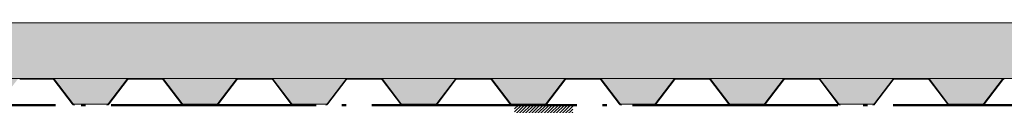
# Paper-space layout 'Layout1' of a CAD drawing. Extents: x -2 to 1243, y -36 to 596.
# Tile 19 of 132: x 252.67 to 281.47, y 157.08 to 159.48. Entities that reach past the tile are written whole.
import ezdxf

# ---------------------------------------------------------------- set-up
doc = ezdxf.new("R2010")
doc.units = 0
doc.linetypes.add('ACAD_ISO04W100', pattern=[30.5, 24, -3, 0.5, -3])
for name, color, linetype, lineweight in [('SS_2.ET-HALA_TaO-VESTAVBA_A1÷B2-P.NOSNIK', 172, 'CONTINUOUS', 50), ('SS_2.ET-HALA_TaO-VESTAVBA_A1÷B2-PODLAHA', 9, 'CONTINUOUS', 5), ('SS_2.ET-HALA_TaO-VESTAVBA_A1÷B2-TRAPEZ.PLECH', 153, 'CONTINUOUS', 18), ('SS_SRAFY', 8, 'CONTINUOUS', 18)]:
    doc.layers.add(name, color=color, linetype=linetype, lineweight=lineweight)
pattern_1 = [(45, (194.3423, 60.282), (-0.8980256, 0.8980256), []), (45, (195.2403, 60.282), (-0.8980256, 0.8980256), [1.5875, -0.3175, 0, -0.3175])]

psp = doc.layouts.get("Layout1")

# ---------------------------------------------------------------- hatches: boundary and pattern name
at = {"layer": 'SS_2.ET-HALA_TaO-VESTAVBA_A1÷B2-PODLAHA'}
h = psp.add_hatch(dxfattribs=at)
h.set_pattern_fill('ANSI35', color=252, scale=0.2, style=0)
h.set_pattern_definition(pattern_1)
h.paths.add_polyline_path([(398.1123, 159.482), (83.1423, 159.482), (83.1423, 157.862), (398.1123, 157.862)], flags=0)
h = psp.add_hatch(dxfattribs=at)
h.set_pattern_fill('ANSI35', color=252, scale=0.2, style=0)
h.set_pattern_definition(pattern_1)
h.paths.add_polyline_path([(396.6652, 157.862), (394.4202, 157.862, -0.2326123), (394.4835, 157.8291), (395.0183, 157.1277, 0.239242), (395.0686, 157.1034), (396.0184, 157.1034, 0.2392421), (396.0663, 157.1277), (396.6011, 157.8291, -0.2266449)], flags=0)
h.paths.add_polyline_path([(393.4652, 157.862), (391.2202, 157.862, -0.2326123), (391.2835, 157.8291), (391.8183, 157.1277, 0.239242), (391.8686, 157.1034), (392.8184, 157.1034, 0.2392421), (392.8663, 157.1277), (393.4011, 157.8291, -0.2266449)], flags=0)
h.paths.add_polyline_path([(390.2652, 157.862), (388.0202, 157.862, -0.2326123), (388.0835, 157.8291), (388.6183, 157.1277, 0.239242), (388.6686, 157.1034), (389.6184, 157.1034, 0.2301971), (389.6663, 157.1277), (390.2011, 157.8291, -0.2266449)], flags=0)
h.paths.add_polyline_path([(387.0652, 157.862), (384.8202, 157.862, -0.2326123), (384.8835, 157.8291), (385.4183, 157.1277, 0.239242), (385.4686, 157.1034), (386.4184, 157.1034, 0.2392421), (386.4663, 157.1277), (387.0011, 157.8291, -0.2266449)], flags=0)
h.paths.add_polyline_path([(383.8652, 157.862), (381.6202, 157.862, -0.2326123), (381.6835, 157.8291), (382.2183, 157.1277, 0.239242), (382.2686, 157.1034), (383.2184, 157.1034, 0.2392421), (383.2663, 157.1277), (383.8011, 157.8291, -0.2266449)], flags=0)
h.paths.add_polyline_path([(380.6652, 157.862), (378.4202, 157.862, -0.2326123), (378.4835, 157.8291), (379.0183, 157.1277, 0.239242), (379.0686, 157.1034), (380.0184, 157.1034, 0.2392421), (380.0663, 157.1277), (380.6011, 157.8291, -0.2266449)], flags=0)
h.paths.add_polyline_path([(377.4652, 157.862), (375.2202, 157.862, -0.2326123), (375.2835, 157.8291), (375.8183, 157.1277, 0.239242), (375.8686, 157.1034), (376.8184, 157.1034, 0.2301971), (376.8663, 157.1277), (377.4011, 157.8291, -0.2266449)], flags=0)
h.paths.add_polyline_path([(374.2652, 157.862), (372.0202, 157.862, -0.2326123), (372.0835, 157.8291), (372.6183, 157.1277, 0.239242), (372.6686, 157.1034), (373.6184, 157.1034, 0.2392421), (373.6663, 157.1277), (374.2011, 157.8291, -0.2266449)], flags=0)
h.paths.add_polyline_path([(371.0652, 157.862), (368.8202, 157.862, -0.2326123), (368.8835, 157.8291), (369.4183, 157.1277, 0.239242), (369.4686, 157.1034), (370.4184, 157.1034, 0.2392421), (370.4663, 157.1277), (371.0011, 157.8291, -0.2266449)], flags=0)
h.paths.add_polyline_path([(367.8652, 157.862), (365.6202, 157.862, -0.2326123), (365.6835, 157.8291), (366.2183, 157.1277, 0.239242), (366.2686, 157.1034), (367.2184, 157.1034, 0.2392421), (367.2663, 157.1277), (367.8011, 157.8291, -0.2266449)], flags=0)
h.paths.add_polyline_path([(364.6652, 157.862), (362.4202, 157.862, -0.2326123), (362.4835, 157.8291), (363.0183, 157.1277, 0.239242), (363.0686, 157.1034), (364.0184, 157.1034, 0.2301971), (364.0663, 157.1277), (364.6011, 157.8291, -0.2266449)], flags=0)
h.paths.add_polyline_path([(361.4652, 157.862), (359.2202, 157.862, -0.2326123), (359.2835, 157.8291), (359.8183, 157.1277, 0.239242), (359.8686, 157.1034), (360.8184, 157.1034, 0.2392421), (360.8663, 157.1277), (361.4011, 157.8291, -0.2266449)], flags=0)
h.paths.add_polyline_path([(358.2652, 157.862), (356.0202, 157.862, -0.2326123), (356.0835, 157.8291), (356.6183, 157.1277, 0.239242), (356.6686, 157.1034), (357.6184, 157.1034, 0.2392421), (357.6663, 157.1277), (358.2011, 157.8291, -0.2266449)], flags=0)
h.paths.add_polyline_path([(355.0652, 157.862), (352.8202, 157.862, -0.2326123), (352.8835, 157.8291), (353.4183, 157.1277, 0.239242), (353.4686, 157.1034), (354.4184, 157.1034, 0.2392421), (354.4663, 157.1277), (355.0011, 157.8291, -0.2266449)], flags=0)
h.paths.add_polyline_path([(351.8652, 157.862), (349.6202, 157.862, -0.2326123), (349.6835, 157.8291), (350.2183, 157.1277, 0.239242), (350.2686, 157.1034), (351.2184, 157.1034, 0.2301971), (351.2663, 157.1277), (351.8011, 157.8291, -0.2266449)], flags=0)
h.paths.add_polyline_path([(348.6652, 157.862), (346.4202, 157.862, -0.2326123), (346.4835, 157.8291), (347.0183, 157.1277, 0.239242), (347.0686, 157.1034), (348.0184, 157.1034, 0.2392421), (348.0663, 157.1277), (348.6011, 157.8291, -0.2266449)], flags=0)
h.paths.add_polyline_path([(345.4652, 157.862), (343.2202, 157.862, -0.2326123), (343.2835, 157.8291), (343.8183, 157.1277, 0.239242), (343.8686, 157.1034), (344.8184, 157.1034, 0.2392421), (344.8663, 157.1277), (345.4011, 157.8291, -0.2266449)], flags=0)
h.paths.add_polyline_path([(342.2652, 157.862), (340.0202, 157.862, -0.2326123), (340.0835, 157.8291), (340.6183, 157.1277, 0.239242), (340.6686, 157.1034), (341.6184, 157.1034, 0.2392421), (341.6663, 157.1277), (342.2011, 157.8291, -0.2266449)], flags=0)
h.paths.add_polyline_path([(339.0652, 157.862), (336.8202, 157.862, -0.2326123), (336.8835, 157.8291), (337.4183, 157.1277, 0.239242), (337.4686, 157.1034), (338.4184, 157.1034, 0.2301971), (338.4663, 157.1277), (339.0011, 157.8291, -0.2266449)], flags=0)
h.paths.add_polyline_path([(335.8652, 157.862), (333.6202, 157.862, -0.2326123), (333.6835, 157.8291), (334.2183, 157.1277, 0.239242), (334.2686, 157.1034), (335.2184, 157.1034, 0.2392421), (335.2663, 157.1277), (335.8011, 157.8291, -0.2266449)], flags=0)
h.paths.add_polyline_path([(332.6652, 157.862), (330.4202, 157.862, -0.2326123), (330.4835, 157.8291), (331.0183, 157.1277, 0.239242), (331.0686, 157.1034), (332.0184, 157.1034, 0.2392421), (332.0663, 157.1277), (332.6011, 157.8291, -0.2266449)], flags=0)
h.paths.add_polyline_path([(329.4652, 157.862), (327.2202, 157.862, -0.2326123), (327.2835, 157.8291), (327.8183, 157.1277, 0.239242), (327.8686, 157.1034), (328.8184, 157.1034, 0.2392421), (328.8663, 157.1277), (329.4011, 157.8291, -0.2266449)], flags=0)
h.paths.add_polyline_path([(326.2652, 157.862), (324.0202, 157.862, -0.2326123), (324.0835, 157.8291), (324.6183, 157.1277, 0.239242), (324.6686, 157.1034), (325.6184, 157.1034, 0.2301971), (325.6663, 157.1277), (326.2011, 157.8291, -0.2266449)], flags=0)
h.paths.add_polyline_path([(323.0652, 157.862), (320.8202, 157.862, -0.2326123), (320.8835, 157.8291), (321.4183, 157.1277, 0.239242), (321.4686, 157.1034), (322.4184, 157.1034, 0.2392421), (322.4663, 157.1277), (323.0011, 157.8291, -0.2266449)], flags=0)
h.paths.add_polyline_path([(319.8652, 157.862), (317.6202, 157.862, -0.2326123), (317.6835, 157.8291), (318.2183, 157.1277, 0.239242), (318.2686, 157.1034), (319.2184, 157.1034, 0.2392421), (319.2663, 157.1277), (319.8011, 157.8291, -0.2266449)], flags=0)
h.paths.add_polyline_path([(316.6652, 157.862), (314.4202, 157.862, -0.2326123), (314.4835, 157.8291), (315.0183, 157.1277, 0.239242), (315.0686, 157.1034), (316.0184, 157.1034, 0.2392421), (316.0663, 157.1277), (316.6011, 157.8291, -0.2266449)], flags=0)
h.paths.add_polyline_path([(303.8652, 157.862), (301.6202, 157.862, -0.2326123), (301.6835, 157.8291), (302.2183, 157.1277, 0.239242), (302.2686, 157.1034), (303.2184, 157.1034, 0.2392421), (303.2663, 157.1277), (303.8011, 157.8291, -0.2266449)], flags=0)
h.paths.add_polyline_path([(300.6652, 157.862), (298.4202, 157.862, -0.2326123), (298.4835, 157.8291), (299.0183, 157.1277, 0.239242), (299.0686, 157.1034), (300.0184, 157.1034, 0.2301971), (300.0663, 157.1277), (300.6011, 157.8291, -0.2266449)], flags=0)
h.paths.add_polyline_path([(297.4652, 157.862), (295.2202, 157.862, -0.2326123), (295.2835, 157.8291), (295.8183, 157.1277, 0.239242), (295.8686, 157.1034), (296.8184, 157.1034, 0.2392421), (296.8663, 157.1277), (297.4011, 157.8291, -0.2266449)], flags=0)
h.paths.add_polyline_path([(294.2652, 157.862), (292.0202, 157.862, -0.2326123), (292.0835, 157.8291), (292.6183, 157.1277, 0.239242), (292.6686, 157.1034), (293.6184, 157.1034, 0.2392421), (293.6663, 157.1277), (294.2011, 157.8291, -0.2266449)], flags=0)
h.paths.add_polyline_path([(291.0652, 157.862), (288.8202, 157.862, -0.2326123), (288.8835, 157.8291), (289.4183, 157.1277, 0.239242), (289.4686, 157.1034), (290.4184, 157.1034, 0.2392421), (290.4663, 157.1277), (291.0011, 157.8291, -0.2266449)], flags=0)
h.paths.add_polyline_path([(287.8652, 157.862), (285.6202, 157.862, -0.2326123), (285.6835, 157.8291), (286.2183, 157.1277, 0.239242), (286.2686, 157.1034), (287.2184, 157.1034, 0.2301971), (287.2663, 157.1277), (287.8011, 157.8291, -0.2266449)], flags=0)
h.paths.add_polyline_path([(284.6652, 157.862), (282.4202, 157.862, -0.2326123), (282.4835, 157.8291), (283.0183, 157.1277, 0.239242), (283.0686, 157.1034), (284.0184, 157.1034, 0.2392421), (284.0663, 157.1277), (284.6011, 157.8291, -0.2266449)], flags=0)
h.paths.add_polyline_path([(281.4652, 157.862), (279.2202, 157.862, -0.2326123), (279.2835, 157.8291), (279.8183, 157.1277, 0.239242), (279.8686, 157.1034), (280.8184, 157.1034, 0.2392421), (280.8663, 157.1277), (281.4011, 157.8291, -0.2266449)], flags=0)
h.paths.add_polyline_path([(278.2652, 157.862), (276.0202, 157.862, -0.2326123), (276.0835, 157.8291), (276.6183, 157.1277, 0.239242), (276.6686, 157.1034), (277.6184, 157.1034, 0.2392421), (277.6663, 157.1277), (278.2011, 157.8291, -0.2266449)], flags=0)
h.paths.add_polyline_path([(275.0652, 157.862), (272.8202, 157.862, -0.2326123), (272.8835, 157.8291), (273.4183, 157.1277, 0.239242), (273.4686, 157.1034), (274.4184, 157.1034, 0.2301971), (274.4663, 157.1277), (275.0011, 157.8291, -0.2266449)], flags=0)
h.paths.add_polyline_path([(271.8652, 157.862), (269.6202, 157.862, -0.2326123), (269.6835, 157.8291), (270.2183, 157.1277, 0.239242), (270.2686, 157.1034), (271.2184, 157.1034, 0.2392421), (271.2663, 157.1277), (271.8011, 157.8291, -0.2266449)], flags=0)
h.paths.add_polyline_path([(268.6652, 157.862), (266.4202, 157.862, -0.2326123), (266.4835, 157.8291), (267.0183, 157.1277, 0.239242), (267.0686, 157.1034), (268.0184, 157.1034, 0.2392421), (268.0663, 157.1277), (268.6011, 157.8291, -0.2266449)], flags=0)
h.paths.add_polyline_path([(265.4652, 157.862), (263.2202, 157.862, -0.2326123), (263.2835, 157.8291), (263.8183, 157.1277, 0.239242), (263.8686, 157.1034), (264.8184, 157.1034, 0.2392421), (264.8663, 157.1277), (265.4011, 157.8291, -0.2266449)], flags=0)
h.paths.add_polyline_path([(262.2652, 157.862), (260.0202, 157.862, -0.2326123), (260.0835, 157.8291), (260.6183, 157.1277, 0.239242), (260.6686, 157.1034), (261.6184, 157.1034, 0.2301971), (261.6663, 157.1277), (262.2011, 157.8291, -0.2266449)], flags=0)
h.paths.add_polyline_path([(259.0652, 157.862), (256.8202, 157.862, -0.2326123), (256.8835, 157.8291), (257.4183, 157.1277, 0.239242), (257.4686, 157.1034), (258.4184, 157.1034, 0.2392421), (258.4663, 157.1277), (259.0011, 157.8291, -0.2266449)], flags=0)
h.paths.add_polyline_path([(255.8652, 157.862), (253.6202, 157.862, -0.2326123), (253.6835, 157.8291), (254.2183, 157.1277, 0.239242), (254.2686, 157.1034), (255.2184, 157.1034, 0.2392421), (255.2663, 157.1277), (255.8011, 157.8291, -0.2266449)], flags=0)
h.paths.add_polyline_path([(252.6652, 157.862), (250.4202, 157.862, -0.2326123), (250.4835, 157.8291), (251.0183, 157.1277, 0.239242), (251.0686, 157.1034), (252.0184, 157.1034, 0.2392421), (252.0663, 157.1277), (252.6011, 157.8291, -0.2266449)], flags=0)
h.paths.add_polyline_path([(249.4652, 157.862), (247.2202, 157.862, -0.2326123), (247.2835, 157.8291), (247.8183, 157.1277, 0.239242), (247.8686, 157.1034), (248.8184, 157.1034, 0.2301971), (248.8663, 157.1277), (249.4011, 157.8291, -0.2266449)], flags=0)
h.paths.add_polyline_path([(246.2652, 157.862), (244.0202, 157.862, -0.2326123), (244.0835, 157.8291), (244.6183, 157.1277, 0.239242), (244.6686, 157.1034), (245.6184, 157.1034, 0.2392421), (245.6663, 157.1277), (246.2011, 157.8291, -0.2266449)], flags=0)
h.paths.add_polyline_path([(243.0652, 157.862), (240.8202, 157.862, -0.2326123), (240.8835, 157.8291), (241.4183, 157.1277, 0.239242), (241.4686, 157.1034), (242.4184, 157.1034, 0.2392421), (242.4663, 157.1277), (243.0011, 157.8291, -0.2266449)], flags=0)
h.paths.add_polyline_path([(239.8652, 157.862), (237.6202, 157.862, -0.2326123), (237.6835, 157.8291), (238.2183, 157.1277, 0.239242), (238.2686, 157.1034), (239.2184, 157.1034, 0.2392421), (239.2663, 157.1277), (239.8011, 157.8291, -0.2266449)], flags=0)
h.paths.add_polyline_path([(236.6652, 157.862), (234.4202, 157.862, -0.2326123), (234.4835, 157.8291), (235.0183, 157.1277, 0.239242), (235.0686, 157.1034), (236.0184, 157.1034, 0.2301971), (236.0663, 157.1277), (236.6011, 157.8291, -0.2266449)], flags=0)
h.paths.add_polyline_path([(233.4652, 157.862), (231.2202, 157.862, -0.2326123), (231.2835, 157.8291), (231.8183, 157.1277, 0.239242), (231.8686, 157.1034), (232.8184, 157.1034, 0.2392421), (232.8663, 157.1277), (233.4011, 157.8291, -0.2266449)], flags=0)
h.paths.add_polyline_path([(230.2652, 157.862), (228.0202, 157.862, -0.2326123), (228.0835, 157.8291), (228.6183, 157.1277, 0.239242), (228.6686, 157.1034), (229.6184, 157.1034, 0.2392421), (229.6663, 157.1277), (230.2011, 157.8291, -0.2266449)], flags=0)
h.paths.add_polyline_path([(227.0652, 157.862), (224.8202, 157.862, -0.2326123), (224.8835, 157.8291), (225.4183, 157.1277, 0.239242), (225.4686, 157.1034), (226.4184, 157.1034, 0.2392421), (226.4663, 157.1277), (227.0011, 157.8291, -0.2266449)], flags=0)
h.paths.add_polyline_path([(223.8652, 157.862), (221.6202, 157.862, -0.2326123), (221.6835, 157.8291), (222.2183, 157.1277, 0.239242), (222.2686, 157.1034), (223.2184, 157.1034, 0.2301971), (223.2663, 157.1277), (223.8011, 157.8291, -0.2266449)], flags=0)
h.paths.add_polyline_path([(220.6652, 157.862), (218.4202, 157.862, -0.2326123), (218.4835, 157.8291), (219.0183, 157.1277, 0.239242), (219.0686, 157.1034), (220.0184, 157.1034, 0.2392421), (220.0663, 157.1277), (220.6011, 157.8291, -0.2266449)], flags=0)
h.paths.add_polyline_path([(217.4652, 157.862), (215.2202, 157.862, -0.2326123), (215.2835, 157.8291), (215.8183, 157.1277, 0.239242), (215.8686, 157.1034), (216.8184, 157.1034, 0.2392421), (216.8663, 157.1277), (217.4011, 157.8291, -0.2266449)], flags=0)
h.paths.add_polyline_path([(214.2652, 157.862), (212.0202, 157.862, -0.2326123), (212.0835, 157.8291), (212.6183, 157.1277, 0.239242), (212.6686, 157.1034), (213.6184, 157.1034, 0.2392421), (213.6663, 157.1277), (214.2011, 157.8291, -0.2266449)], flags=0)
h.paths.add_polyline_path([(211.0652, 157.862), (208.8202, 157.862, -0.2326123), (208.8835, 157.8291), (209.4183, 157.1277, 0.239242), (209.4686, 157.1034), (210.4184, 157.1034, 0.2301971), (210.4663, 157.1277), (211.0011, 157.8291, -0.2266449)], flags=0)
h.paths.add_polyline_path([(207.8652, 157.862), (205.6202, 157.862, -0.2326123), (205.6835, 157.8291), (206.2183, 157.1277, 0.239242), (206.2686, 157.1034), (207.2184, 157.1034, 0.2392421), (207.2663, 157.1277), (207.8011, 157.8291, -0.2266449)], flags=0)
h.paths.add_polyline_path([(204.6652, 157.862), (202.4202, 157.862, -0.2326123), (202.4835, 157.8291), (203.0183, 157.1277, 0.239242), (203.0686, 157.1034), (204.0184, 157.1034, 0.2392421), (204.0663, 157.1277), (204.6011, 157.8291, -0.2266449)], flags=0)
h.paths.add_polyline_path([(201.4652, 157.862), (199.2202, 157.862, -0.2326123), (199.2835, 157.8291), (199.8183, 157.1277, 0.239242), (199.8686, 157.1034), (200.8184, 157.1034, 0.2392421), (200.8663, 157.1277), (201.4011, 157.8291, -0.2266449)], flags=0)
h.paths.add_polyline_path([(188.6652, 157.862), (186.4202, 157.862, -0.2326123), (186.4835, 157.8291), (187.0183, 157.1277, 0.239242), (187.0686, 157.1034), (188.0184, 157.1034, 0.2392421), (188.0663, 157.1277), (188.6011, 157.8291, -0.2266449)], flags=0)
h.paths.add_polyline_path([(185.4652, 157.862), (183.2202, 157.862, -0.2326123), (183.2835, 157.8291), (183.8183, 157.1277, 0.239242), (183.8686, 157.1034), (184.8184, 157.1034, 0.2301971), (184.8663, 157.1277), (185.4011, 157.8291, -0.2266449)], flags=0)
h.paths.add_polyline_path([(182.2652, 157.862), (180.0202, 157.862, -0.2326123), (180.0835, 157.8291), (180.6183, 157.1277, 0.239242), (180.6686, 157.1034), (181.6184, 157.1034, 0.2392421), (181.6663, 157.1277), (182.2011, 157.8291, -0.2266449)], flags=0)
h.paths.add_polyline_path([(179.0652, 157.862), (176.8202, 157.862, -0.2326123), (176.8835, 157.8291), (177.4183, 157.1277, 0.239242), (177.4686, 157.1034), (178.4184, 157.1034, 0.2392421), (178.4663, 157.1277), (179.0011, 157.8291, -0.2266449)], flags=0)
h.paths.add_polyline_path([(175.8652, 157.862), (173.6202, 157.862, -0.2326123), (173.6835, 157.8291), (174.2183, 157.1277, 0.239242), (174.2686, 157.1034), (175.2184, 157.1034, 0.2392421), (175.2663, 157.1277), (175.8011, 157.8291, -0.2266449)], flags=0)
h.paths.add_polyline_path([(172.6652, 157.862), (170.4202, 157.862, -0.2326123), (170.4835, 157.8291), (171.0183, 157.1277, 0.239242), (171.0686, 157.1034), (172.0184, 157.1034, 0.2301971), (172.0663, 157.1277), (172.6011, 157.8291, -0.2266449)], flags=0)
h.paths.add_polyline_path([(169.4652, 157.862), (167.2202, 157.862, -0.2326123), (167.2835, 157.8291), (167.8183, 157.1277, 0.239242), (167.8686, 157.1034), (168.8184, 157.1034, 0.2392421), (168.8663, 157.1277), (169.4011, 157.8291, -0.2266449)], flags=0)
h.paths.add_polyline_path([(166.2652, 157.862), (164.0202, 157.862, -0.2326123), (164.0835, 157.8291), (164.6183, 157.1277, 0.239242), (164.6686, 157.1034), (165.6184, 157.1034, 0.2392421), (165.6663, 157.1277), (166.2011, 157.8291, -0.2266449)], flags=0)
h.paths.add_polyline_path([(163.0652, 157.862), (160.8202, 157.862, -0.2326123), (160.8835, 157.8291), (161.4183, 157.1277, 0.239242), (161.4686, 157.1034), (162.4184, 157.1034, 0.2392421), (162.4663, 157.1277), (163.0011, 157.8291, -0.2266449)], flags=0)
h.paths.add_polyline_path([(159.8652, 157.862), (157.6202, 157.862, -0.2326123), (157.6835, 157.8291), (158.2183, 157.1277, 0.239242), (158.2686, 157.1034), (159.2184, 157.1034, 0.2301971), (159.2663, 157.1277), (159.8011, 157.8291, -0.2266449)], flags=0)
h.paths.add_polyline_path([(156.6652, 157.862), (154.4202, 157.862, -0.2326123), (154.4835, 157.8291), (155.0183, 157.1277, 0.239242), (155.0686, 157.1034), (156.0184, 157.1034, 0.2392421), (156.0663, 157.1277), (156.6011, 157.8291, -0.2266449)], flags=0)
h.paths.add_polyline_path([(153.4652, 157.862), (151.2202, 157.862, -0.2326123), (151.2835, 157.8291), (151.8183, 157.1277, 0.239242), (151.8686, 157.1034), (152.8184, 157.1034, 0.2392421), (152.8663, 157.1277), (153.4011, 157.8291, -0.2266449)], flags=0)
h.paths.add_polyline_path([(150.2652, 157.862), (148.0202, 157.862, -0.2326123), (148.0835, 157.8291), (148.6183, 157.1277, 0.239242), (148.6686, 157.1034), (149.6184, 157.1034, 0.2392421), (149.6663, 157.1277), (150.2011, 157.8291, -0.2266449)], flags=0)
h.paths.add_polyline_path([(147.0652, 157.862), (144.8202, 157.862, -0.2326123), (144.8835, 157.8291), (145.4183, 157.1277, 0.239242), (145.4686, 157.1034), (146.4184, 157.1034, 0.2301971), (146.4663, 157.1277), (147.0011, 157.8291, -0.2266449)], flags=0)
h.paths.add_polyline_path([(143.8652, 157.862), (141.6202, 157.862, -0.2326123), (141.6835, 157.8291), (142.2183, 157.1277, 0.239242), (142.2686, 157.1034), (143.2184, 157.1034, 0.2392421), (143.2663, 157.1277), (143.8011, 157.8291, -0.2266449)], flags=0)
h.paths.add_polyline_path([(140.6652, 157.862), (138.4202, 157.862, -0.2326123), (138.4835, 157.8291), (139.0183, 157.1277, 0.239242), (139.0686, 157.1034), (140.0184, 157.1034, 0.2392421), (140.0663, 157.1277), (140.6011, 157.8291, -0.2266449)], flags=0)
h.paths.add_polyline_path([(137.4652, 157.862), (135.2202, 157.862, -0.2326123), (135.2835, 157.8291), (135.8183, 157.1277, 0.239242), (135.8686, 157.1034), (136.8184, 157.1034, 0.2392421), (136.8663, 157.1277), (137.4011, 157.8291, -0.2266449)], flags=0)
h.paths.add_polyline_path([(134.2652, 157.862), (132.0202, 157.862, -0.2326123), (132.0835, 157.8291), (132.6183, 157.1277, 0.239242), (132.6686, 157.1034), (133.6184, 157.1034, 0.2301971), (133.6663, 157.1277), (134.2011, 157.8291, -0.2266449)], flags=0)
h.paths.add_polyline_path([(131.0652, 157.862), (128.8202, 157.862, -0.2326123), (128.8835, 157.8291), (129.4183, 157.1277, 0.239242), (129.4686, 157.1034), (130.4184, 157.1034, 0.2392421), (130.4663, 157.1277), (131.0011, 157.8291, -0.2266449)], flags=0)
h.paths.add_polyline_path([(127.8652, 157.862), (125.6202, 157.862, -0.2326123), (125.6835, 157.8291), (126.2183, 157.1277, 0.239242), (126.2686, 157.1034), (127.2184, 157.1034, 0.2392421), (127.2663, 157.1277), (127.8011, 157.8291, -0.2266449)], flags=0)
h.paths.add_polyline_path([(124.6652, 157.862), (122.4202, 157.862, -0.2326123), (122.4835, 157.8291), (123.0183, 157.1277, 0.239242), (123.0686, 157.1034), (124.0184, 157.1034, 0.2392421), (124.0663, 157.1277), (124.6011, 157.8291, -0.2266449)], flags=0)
h.paths.add_polyline_path([(121.4652, 157.862), (119.2202, 157.862, -0.2326123), (119.2835, 157.8291), (119.8183, 157.1277, 0.239242), (119.8686, 157.1034), (120.8184, 157.1034, 0.2301971), (120.8663, 157.1277), (121.4011, 157.8291, -0.2266449)], flags=0)
h.paths.add_polyline_path([(118.2652, 157.862), (116.0202, 157.862, -0.2326123), (116.0835, 157.8291), (116.6183, 157.1277, 0.239242), (116.6686, 157.1034), (117.6184, 157.1034, 0.2392421), (117.6663, 157.1277), (118.2011, 157.8291, -0.2266449)], flags=0)
h.paths.add_polyline_path([(115.0652, 157.862), (112.8202, 157.862, -0.2326123), (112.8835, 157.8291), (113.4183, 157.1277, 0.239242), (113.4686, 157.1034), (114.4184, 157.1034, 0.2392421), (114.4663, 157.1277), (115.0011, 157.8291, -0.2266449)], flags=0)
h.paths.add_polyline_path([(111.8652, 157.862), (109.6202, 157.862, -0.2326123), (109.6835, 157.8291), (110.2183, 157.1277, 0.239242), (110.2686, 157.1034), (111.2184, 157.1034, 0.2392421), (111.2663, 157.1277), (111.8011, 157.8291, -0.2266449)], flags=0)
h.paths.add_polyline_path([(108.6652, 157.862), (106.4202, 157.862, -0.2326123), (106.4835, 157.8291), (107.0183, 157.1277, 0.239242), (107.0686, 157.1034), (108.0184, 157.1034, 0.2301971), (108.0663, 157.1277), (108.6011, 157.8291, -0.2266449)], flags=0)
h.paths.add_polyline_path([(105.4652, 157.862), (103.2202, 157.862, -0.2326123), (103.2835, 157.8291), (103.8183, 157.1277, 0.239242), (103.8686, 157.1034), (104.8184, 157.1034, 0.2392421), (104.8663, 157.1277), (105.4011, 157.8291, -0.2266449)], flags=0)
h.paths.add_polyline_path([(102.2652, 157.862), (100.0202, 157.862, -0.2326123), (100.0835, 157.8291), (100.6183, 157.1277, 0.239242), (100.6686, 157.1034), (101.6184, 157.1034, 0.2392421), (101.6663, 157.1277), (102.2011, 157.8291, -0.2266449)], flags=0)
h.paths.add_polyline_path([(99.0652, 157.862), (96.8202, 157.862, -0.2326123), (96.8835, 157.8291), (97.4183, 157.1277, 0.239242), (97.4686, 157.1034), (98.4184, 157.1034, 0.2392421), (98.4663, 157.1277), (99.0011, 157.8291, -0.2266449)], flags=0)
h.paths.add_polyline_path([(95.8652, 157.862), (93.6202, 157.862, -0.2326123), (93.6835, 157.8291), (94.2183, 157.1277, 0.239242), (94.2686, 157.1034), (95.2184, 157.1034, 0.2301971), (95.2663, 157.1277), (95.8011, 157.8291, -0.2266449)], flags=0)
h.paths.add_polyline_path([(398.1123, 157.2668), (398.1123, 157.862), (397.6202, 157.862, -0.2326123), (397.6835, 157.8291)], flags=0)
h.paths.add_polyline_path([(195.0652, 157.862), (192.8202, 157.862, -0.2326123), (192.8835, 157.8291), (193.4183, 157.1277, 0.239242), (193.4686, 157.1034), (194.4184, 157.1034, 0.2392421), (194.4663, 157.1277), (195.0011, 157.8291, -0.2266449)], flags=0)
h.paths.add_polyline_path([(308.6686, 157.1034), (309.6184, 157.1034, 0.2392421), (309.6663, 157.1277), (310.2011, 157.8291, -0.2266449), (310.2652, 157.862), (308.0202, 157.862, -0.2326123), (308.0835, 157.8291), (308.6183, 157.1277, 0.239242)], flags=0)
h.paths.add_polyline_path([(90.4835, 157.8291), (91.0183, 157.1277, 0.239242), (91.0686, 157.1034), (92.0184, 157.1034, 0.2392421), (92.0663, 157.1277), (92.6011, 157.8291, -0.2266449), (92.6652, 157.862), (90.4202, 157.862, -0.2326123)], flags=0)
h.paths.add_polyline_path([(89.4652, 157.862), (87.2202, 157.862, -0.2326123), (87.2835, 157.8291), (87.8183, 157.1277, 0.239242), (87.8686, 157.1034), (88.8184, 157.1034, 0.2392421), (88.8663, 157.1277), (89.4011, 157.8291, -0.2266449)], flags=0)
h.paths.add_polyline_path([(86.2652, 157.862), (84.0202, 157.862, -0.2326123), (84.0835, 157.8291), (84.6183, 157.1277, 0.239242), (84.6686, 157.1034), (85.6184, 157.1034, 0.2392421), (85.6663, 157.1277), (86.2011, 157.8291, -0.2266449)], flags=0)
h.paths.add_polyline_path([(197.6663, 157.1277), (198.2011, 157.8291, -0.2266449), (198.2652, 157.862), (196.0202, 157.862, -0.2326123), (196.0835, 157.8291), (196.6183, 157.1277, 0.239242), (196.6686, 157.1034), (197.6184, 157.1034, 0.2301971)], flags=0)
h.paths.add_polyline_path([(191.8652, 157.862), (189.6202, 157.862, -0.2326123), (189.6835, 157.8291), (190.2183, 157.1277, 0.239242), (190.2686, 157.1034), (191.2184, 157.1034, 0.2392421), (191.2663, 157.1277), (191.8011, 157.8291, -0.2266449)], flags=0)
h.paths.add_polyline_path([(311.2835, 157.8291), (311.8183, 157.1277, 0.239242), (311.8686, 157.1034), (312.8184, 157.1034, 0.2301971), (312.8663, 157.1277), (313.4011, 157.8291, -0.2266449), (313.4652, 157.862), (311.2202, 157.862, -0.2326123)], flags=0)
h.paths.add_polyline_path([(305.4686, 157.1034), (306.4184, 157.1034, 0.2392421), (306.4663, 157.1277), (307.0011, 157.8291, -0.2266449), (307.0652, 157.862), (304.8202, 157.862, -0.2326123), (304.8835, 157.8291), (305.4183, 157.1277, 0.239242)], flags=0)
at = {"layer": 'SS_SRAFY'}
h = psp.add_hatch(dxfattribs=at)
h.set_pattern_fill('ANSI31', color=5, scale=0.02, style=0)
h.set_pattern_definition([(45, (194.34228, 60.281964), (-0.04490128, 0.04490128), [])])
h.paths.add_polyline_path([(268.4523, 152.922), (267.1423, 152.922), (267.1423, 152.682), (268.8423, 152.682), (268.8423, 157.082), (267.1423, 157.082), (267.1423, 156.842), (268.4523, 156.842, -0.4142136), (268.7123, 156.582), (268.7123, 153.182, -0.4142136)], flags=0)

# ---------------------------------------------------------------- linework, layer by layer
at = {"layer": 'SS_2.ET-HALA_TaO-VESTAVBA_A1÷B2-P.NOSNIK', "color": 7, "linetype": 'ACAD_ISO04W100', "ltscale": 0.25}
psp.add_line((194.3423, 157.082), (307.9423, 157.082), dxfattribs=at)
psp.add_line((194.3423, 157.082), (307.9423, 157.082), dxfattribs=at)
at = {"layer": 'SS_2.ET-HALA_TaO-VESTAVBA_A1÷B2-PODLAHA', "color": 9, "linetype": 'Continuous', "ltscale": 0.25}
for p, q in [((398.1123, 159.482), (83.1423, 159.482)), ((398.1123, 157.862), (83.1423, 157.862)), ((255.2663, 157.1277), (255.8011, 157.8291)), ((259.0011, 157.8291), (258.4663, 157.1277)), ((262.2011, 157.8291), (261.6663, 157.1277)), ((264.8663, 157.1277), (265.4011, 157.8291)), ((268.0663, 157.1277), (268.6011, 157.8291)), ((271.2663, 157.1277), (271.8011, 157.8291)), ((274.4663, 157.1277), (275.0011, 157.8291)), ((278.2011, 157.8291), (277.6663, 157.1277)), ((280.8663, 157.1277), (281.4011, 157.8291)), ((264.8184, 157.1034), (263.8661, 157.1034)), ((268.0184, 157.1034), (267.0661, 157.1034)), ((271.2184, 157.1034), (270.2661, 157.1034))]:
    psp.add_line(p, q, dxfattribs=at)
at = {"layer": 'SS_2.ET-HALA_TaO-VESTAVBA_A1÷B2-PODLAHA', "color": 9, "linetype": 'Continuous', "ltscale": 0.25, "extrusion": (-1.83697e-16, 6.12323e-17, -1)}
for centre, start in [((-255.8676, 157.7784), 37.3274), ((-268.6676, 157.7784), 37.32742), ((-271.8676, 157.7784), 37.32742), ((-275.0676, 157.7784), 37.3274), ((-278.2676, 157.7784), 37.32743)]:
    psp.add_arc(centre, 0.0836, start, 88.98538, dxfattribs=at)
at = {"layer": 'SS_2.ET-HALA_TaO-VESTAVBA_A1÷B2-PODLAHA', "color": 9, "linetype": 'Continuous', "ltscale": 0.25}
for centre, radius, start, end in [((256.8184, 157.7812), 0.0807, 36.34533, 89.96573), ((260.0184, 157.7812), 0.0807, 36.34533, 89.96573), ((263.2184, 157.7812), 0.0807, 36.34533, 89.96573), ((266.4184, 157.7812), 0.0807, 36.34533, 89.96573), ((276.0184, 157.7812), 0.0807, 36.34533, 89.96573), ((279.2184, 157.7812), 0.0807, 36.34533, 89.96573), ((254.2674, 157.1651), 0.0617, 217.3274, 268.85395), ((257.4674, 157.1651), 0.0617, 217.3274, 268.85395), ((258.4184, 157.1627), 0.0593, 270.00002, 323.81866), ((260.6674, 157.1651), 0.0617, 217.3274, 268.85395), ((261.6174, 157.1648), 0.0613, 270.98235, 322.8363), ((263.8674, 157.1651), 0.0617, 217.3274, 268.85395), ((267.0674, 157.1651), 0.0617, 217.3274, 268.85395), ((268.0184, 157.1627), 0.0593, 270.00002, 323.81866), ((270.2674, 157.1651), 0.0617, 217.3274, 268.85395), ((271.2184, 157.1627), 0.0593, 270.00002, 323.81866), ((273.4674, 157.1651), 0.0617, 217.3274, 268.85395), ((274.4174, 157.1648), 0.0613, 270.98235, 322.8363), ((276.6674, 157.1651), 0.0617, 217.3274, 268.85395), ((277.6184, 157.1627), 0.0593, 270.00002, 323.81866), ((279.8674, 157.1651), 0.0617, 217.3274, 268.85395), ((280.8184, 157.1627), 0.0593, 270.00002, 323.81866)]:
    psp.add_arc(centre, radius, start, end, dxfattribs=at)
at = {"layer": 'SS_2.ET-HALA_TaO-VESTAVBA_A1÷B2-PODLAHA', "color": 9, "linetype": 'Continuous', "ltscale": 0.25, "extrusion": (3.28218e-13, -2.87066e-13, -1)}
for centre, start in [((-259.0676, 157.7784), 37.3274), ((-265.4676, 157.7784), 37.32742)]:
    psp.add_arc(centre, 0.0836, start, 88.98538, dxfattribs=at)
at = {"layer": 'SS_2.ET-HALA_TaO-VESTAVBA_A1÷B2-PODLAHA', "color": 9, "linetype": 'Continuous', "ltscale": 0.25, "extrusion": (-3.28586e-13, 2.87188e-13, -1)}
for centre, start in [((-262.2676, 157.7784), 37.32742), ((-281.4676, 157.7784), 37.32743)]:
    psp.add_arc(centre, 0.0836, start, 88.98538, dxfattribs=at)
at = {"layer": 'SS_2.ET-HALA_TaO-VESTAVBA_A1÷B2-PODLAHA', "color": 9, "linetype": 'Continuous', "ltscale": 0.25, "extrusion": (5.08217e-13, -1.22733e-12, -1)}
psp.add_arc((-264.8184, 157.1627), 0.0593, 216.18134, 269.99998, dxfattribs=at)
at = {"layer": 'SS_2.ET-HALA_TaO-VESTAVBA_A1÷B2-TRAPEZ.PLECH', "color": 5, "linetype": 'Continuous', "ltscale": 0.25}
for p, q in [((252.6661, 157.8405), (253.6184, 157.8405)), ((254.2183, 157.1277), (253.6834, 157.8291)), ((255.8661, 157.8405), (256.7423, 157.8405)), ((255.9423, 157.862), (255.9423, 157.8405)), ((256.7423, 157.8405), (256.7423, 157.862)), ((256.7423, 157.8405), (256.8184, 157.8405)), ((257.4183, 157.1277), (256.8834, 157.8291)), ((259.0661, 157.8405), (260.0184, 157.8405)), ((260.6183, 157.1277), (260.0834, 157.8291)), ((262.2661, 157.8405), (263.2184, 157.8405)), ((263.8183, 157.1277), (263.2834, 157.8291)), ((265.4661, 157.8405), (266.4184, 157.8405)), ((267.0183, 157.1277), (266.4834, 157.8291)), ((268.6011, 157.8291), (268.0663, 157.1277)), ((268.6661, 157.8405), (269.6184, 157.8405)), ((270.2183, 157.1277), (269.6834, 157.8291)), ((271.8011, 157.8291), (271.2663, 157.1277)), ((271.8661, 157.8405), (272.8184, 157.8405)), ((273.4183, 157.1277), (272.8834, 157.8291)), ((275.0011, 157.8291), (274.4663, 157.1277)), ((275.0661, 157.8405), (275.9423, 157.8405)), ((275.1423, 157.862), (275.1423, 157.8405)), ((275.9423, 157.8405), (275.9423, 157.862)), ((275.9423, 157.8405), (276.0184, 157.8405)), ((276.6183, 157.1277), (276.0834, 157.8291)), ((278.2661, 157.8405), (279.2184, 157.8405)), ((279.8183, 157.1277), (279.2834, 157.8291)), ((253.6663, 157.8162), (254.2011, 157.1148)), ((255.2834, 157.1148), (255.8183, 157.8162)), ((256.8663, 157.8162), (257.4011, 157.1148)), ((258.4834, 157.1148), (259.0183, 157.8162)), ((260.0663, 157.8162), (260.6011, 157.1148)), ((261.6834, 157.1148), (262.2183, 157.8162)), ((263.2663, 157.8162), (263.8011, 157.1148)), ((264.8834, 157.1148), (265.4183, 157.8162)), ((266.4663, 157.8162), (267.0011, 157.1148)), ((268.0834, 157.1148), (268.6183, 157.8162)), ((269.6663, 157.8162), (270.2011, 157.1148)), ((271.2834, 157.1148), (271.8183, 157.8162)), ((272.8663, 157.8162), (273.4011, 157.1148)), ((274.4834, 157.1148), (275.0183, 157.8162)), ((276.0663, 157.8162), (276.6011, 157.1148)), ((277.6834, 157.1148), (278.2183, 157.8162)), ((279.2663, 157.8162), (279.8011, 157.1148)), ((280.8834, 157.1148), (281.4183, 157.8162)), ((255.2184, 157.1034), (254.2661, 157.1034)), ((258.4184, 157.1034), (257.4661, 157.1034)), ((261.6184, 157.1034), (260.6661, 157.1034)), ((274.4184, 157.1034), (273.4661, 157.1034)), ((277.6184, 157.1034), (276.6661, 157.1034)), ((280.8184, 157.1034), (279.8661, 157.1034))]:
    psp.add_line(p, q, dxfattribs=at)
for centre, radius, start, end in [((253.6184, 157.7812), 0.0807, 36.34521, 90), ((255.8661, 157.7812), 0.0807, 90, 143.65479), ((259.0661, 157.7812), 0.0807, 90, 143.65479), ((262.2661, 157.7812), 0.0807, 90, 143.65479), ((265.4661, 157.7812), 0.0807, 90, 143.65479), ((268.6661, 157.7812), 0.0807, 90, 143.65479), ((269.6184, 157.7812), 0.0807, 36.34521, 90), ((271.8661, 157.7812), 0.0807, 90, 143.65479), ((272.8184, 157.7812), 0.0807, 36.34521, 90), ((275.0661, 157.7812), 0.0807, 90, 143.65479), ((278.2661, 157.7812), 0.0807, 90, 143.65479), ((281.4661, 157.7812), 0.0807, 90, 143.65479), ((254.2661, 157.1627), 0.0807, 216.34521, 270), ((255.2184, 157.1627), 0.0593, 270.00002, 323.81847), ((255.2184, 157.1627), 0.0807, 270, 323.65479), ((257.4661, 157.1627), 0.0807, 216.34521, 270), ((258.4184, 157.1627), 0.0807, 270, 323.65479), ((260.6661, 157.1627), 0.0807, 216.34521, 270), ((261.6184, 157.1627), 0.0807, 270, 323.65479), ((263.8661, 157.1627), 0.0807, 216.34521, 270), ((264.8184, 157.1627), 0.0807, 270, 323.65479), ((267.0661, 157.1627), 0.0807, 216.34521, 270), ((268.0184, 157.1627), 0.0807, 270, 323.65479), ((270.2661, 157.1627), 0.0807, 216.34521, 270), ((271.2184, 157.1627), 0.0807, 270, 323.65479), ((273.4661, 157.1627), 0.0807, 216.34521, 270), ((274.4184, 157.1627), 0.0807, 270, 323.65479), ((276.6661, 157.1627), 0.0807, 216.34521, 270), ((277.6184, 157.1627), 0.0807, 270, 323.65479), ((279.8661, 157.1627), 0.0807, 216.34521, 270), ((280.8184, 157.1627), 0.0807, 270, 323.65479)]:
    psp.add_arc(centre, radius, start, end, dxfattribs=at)
at = {"layer": 'SS_2.ET-HALA_TaO-VESTAVBA_A1÷B2-TRAPEZ.PLECH', "color": 5, "linetype": 'Continuous', "ltscale": 0.25, "extrusion": (-2.54384e-13, -6.13633e-13, -1)}
psp.add_arc((-253.6184, 157.7812), 0.0593, 90, 143.81847, dxfattribs=at)
at = {"layer": 'SS_2.ET-HALA_TaO-VESTAVBA_A1÷B2-TRAPEZ.PLECH', "color": 5, "linetype": 'Continuous', "ltscale": 0.25, "extrusion": (9.34632e-13, -8.00912e-13, -1)}
for centre in [(-255.8661, 157.7812), (-275.0661, 157.7812)]:
    psp.add_arc(centre, 0.0593, 36.18153, 90, dxfattribs=at)
at = {"layer": 'SS_2.ET-HALA_TaO-VESTAVBA_A1÷B2-TRAPEZ.PLECH', "color": 5, "linetype": 'Continuous', "ltscale": 0.25, "extrusion": (1.52502e-12, 3.68223e-12, -1)}
psp.add_arc((-256.8184, 157.7812), 0.0593, 90, 143.81847, dxfattribs=at)
at = {"layer": 'SS_2.ET-HALA_TaO-VESTAVBA_A1÷B2-TRAPEZ.PLECH', "color": 5, "linetype": 'Continuous', "ltscale": 0.25, "extrusion": (-1.86982e-12, 1.60201e-12, -1)}
for centre in [(-259.0661, 157.7812), (-262.2661, 157.7812), (-278.2661, 157.7812)]:
    psp.add_arc(centre, 0.0593, 36.18153, 90, dxfattribs=at)
at = {"layer": 'SS_2.ET-HALA_TaO-VESTAVBA_A1÷B2-TRAPEZ.PLECH', "color": 5, "linetype": 'Continuous', "ltscale": 0.25, "extrusion": (1.01662e-12, 2.45484e-12, -1)}
for centre in [(-260.0184, 157.7812), (-279.2184, 157.7812)]:
    psp.add_arc(centre, 0.0593, 90, 143.81847, dxfattribs=at)
at = {"layer": 'SS_2.ET-HALA_TaO-VESTAVBA_A1÷B2-TRAPEZ.PLECH', "color": 5, "linetype": 'Continuous', "ltscale": 0.25, "extrusion": (7.62418e-13, 1.84114e-12, -1)}
psp.add_arc((-263.2184, 157.7812), 0.0593, 90, 143.81847, dxfattribs=at)
at = {"layer": 'SS_2.ET-HALA_TaO-VESTAVBA_A1÷B2-TRAPEZ.PLECH', "color": 5, "linetype": 'Continuous', "ltscale": 0.25, "extrusion": (-9.35e-13, 8.01034e-13, -1)}
psp.add_arc((-265.4661, 157.7812), 0.0593, 36.18153, 90, dxfattribs=at)
at = {"layer": 'SS_2.ET-HALA_TaO-VESTAVBA_A1÷B2-TRAPEZ.PLECH', "color": 5, "linetype": 'Continuous', "ltscale": 0.25, "extrusion": (5.08217e-13, 1.22745e-12, -1)}
psp.add_arc((-266.4184, 157.7812), 0.0593, 90, 143.81847, dxfattribs=at)
at = {"layer": 'SS_2.ET-HALA_TaO-VESTAVBA_A1÷B2-TRAPEZ.PLECH', "color": 5, "linetype": 'Continuous', "ltscale": 0.25, "extrusion": (-1.83697e-16, 6.12323e-17, -1)}
for centre, start, end in [((-268.6661, 157.7812), 36.18153, 90), ((-269.6184, 157.7812), 90, 143.81847), ((-270.2661, 157.1627), 270, 323.81847)]:
    psp.add_arc(centre, 0.0593, start, end, dxfattribs=at)
at = {"layer": 'SS_2.ET-HALA_TaO-VESTAVBA_A1÷B2-TRAPEZ.PLECH', "color": 5, "linetype": 'Continuous', "ltscale": 0.25, "extrusion": (4.67224e-13, -4.00425e-13, -1)}
psp.add_arc((-271.8661, 157.7812), 0.0593, 36.18153, 90, dxfattribs=at)
at = {"layer": 'SS_2.ET-HALA_TaO-VESTAVBA_A1÷B2-TRAPEZ.PLECH', "color": 5, "linetype": 'Continuous', "ltscale": 0.25, "extrusion": (-5.08585e-13, -1.22733e-12, -1)}
psp.add_arc((-272.8184, 157.7812), 0.0593, 90, 143.81847, dxfattribs=at)
at = {"layer": 'SS_2.ET-HALA_TaO-VESTAVBA_A1÷B2-TRAPEZ.PLECH', "color": 5, "linetype": 'Continuous', "ltscale": 0.25, "extrusion": (1.27082e-12, 3.06853e-12, -1)}
psp.add_arc((-276.0184, 157.7812), 0.0593, 90, 143.81847, dxfattribs=at)
at = {"layer": 'SS_2.ET-HALA_TaO-VESTAVBA_A1÷B2-TRAPEZ.PLECH', "color": 5, "linetype": 'Continuous', "ltscale": 0.25, "extrusion": (-1.40241e-12, 1.20152e-12, -1)}
psp.add_arc((-281.4661, 157.7812), 0.0593, 36.18153, 90, dxfattribs=at)
at = {"layer": 'SS_2.ET-HALA_TaO-VESTAVBA_A1÷B2-TRAPEZ.PLECH', "color": 5, "linetype": 'Continuous', "ltscale": 0.25, "extrusion": (4.67224e-13, 4.00548e-13, -1)}
psp.add_arc((-254.2661, 157.1627), 0.0593, 270, 323.81847, dxfattribs=at)
at = {"layer": 'SS_2.ET-HALA_TaO-VESTAVBA_A1÷B2-TRAPEZ.PLECH', "color": 5, "linetype": 'Continuous', "ltscale": 0.25, "extrusion": (-2.80463e-12, -2.40286e-12, -1)}
psp.add_arc((-257.4661, 157.1627, 0), 0.0593, 270, 323.81847, dxfattribs=at)
at = {"layer": 'SS_2.ET-HALA_TaO-VESTAVBA_A1÷B2-TRAPEZ.PLECH', "color": 5, "linetype": 'Continuous', "ltscale": 0.25, "extrusion": (-1.86982e-12, -1.60188e-12, -1)}
for centre in [(-260.6661, 157.1627), (-279.8661, 157.1627)]:
    psp.add_arc(centre, 0.0593, 270, 323.81847, dxfattribs=at)
at = {"layer": 'SS_2.ET-HALA_TaO-VESTAVBA_A1÷B2-TRAPEZ.PLECH', "color": 5, "linetype": 'Continuous', "ltscale": 0.25, "extrusion": (1.01662e-12, -2.45472e-12, -1)}
psp.add_arc((-261.6184, 157.1627), 0.0593, 216.18153, 270, dxfattribs=at)
at = {"layer": 'SS_2.ET-HALA_TaO-VESTAVBA_A1÷B2-TRAPEZ.PLECH', "color": 5, "linetype": 'Continuous', "ltscale": 0.25, "extrusion": (-9.35e-13, -8.00912e-13, -1)}
psp.add_arc((-263.8661, 157.1627), 0.0593, 270, 323.81847, dxfattribs=at)
at = {"layer": 'SS_2.ET-HALA_TaO-VESTAVBA_A1÷B2-TRAPEZ.PLECH', "color": 5, "linetype": 'Continuous', "ltscale": 0.25, "extrusion": (-4.67592e-13, -4.00425e-13, -1)}
psp.add_arc((-267.0661, 157.1627), 0.0593, 270, 323.81847, dxfattribs=at)
at = {"layer": 'SS_2.ET-HALA_TaO-VESTAVBA_A1÷B2-TRAPEZ.PLECH', "color": 5, "linetype": 'Continuous', "ltscale": 0.25, "extrusion": (9.34632e-13, 8.01034e-13, -1)}
psp.add_arc((-273.4661, 157.1627), 0.0593, 270, 323.81847, dxfattribs=at)
at = {"layer": 'SS_2.ET-HALA_TaO-VESTAVBA_A1÷B2-TRAPEZ.PLECH', "color": 5, "linetype": 'Continuous', "ltscale": 0.25, "extrusion": (-5.08585e-13, 1.22745e-12, -1)}
psp.add_arc((-274.4184, 157.1627), 0.0593, 216.18153, 270, dxfattribs=at)
at = {"layer": 'SS_2.ET-HALA_TaO-VESTAVBA_A1÷B2-TRAPEZ.PLECH', "color": 5, "linetype": 'Continuous', "ltscale": 0.25, "extrusion": (-2.33722e-12, -2.00237e-12, -1)}
psp.add_arc((-276.6661, 157.1627), 0.0593, 270, 323.81847, dxfattribs=at)

doc.saveas('drawing.dxf')
